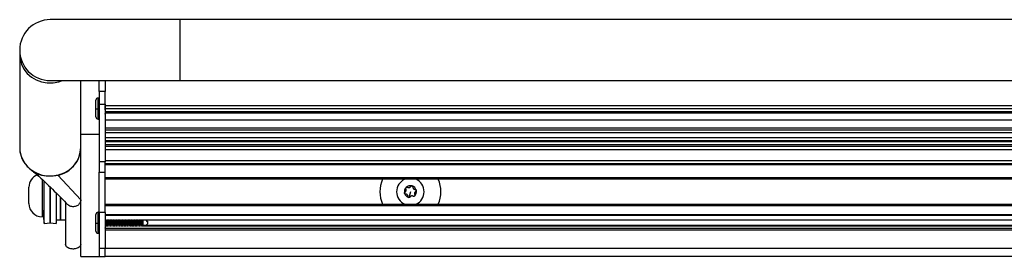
# Model space of a CAD drawing. Header units: millimetres. Extents: x 5 to 589, y 5 to 415.
# Tile 28 of 35: x 151 to 215, y 337 to 353. Entities that reach past the tile are written whole.
import ezdxf

# ---------------------------------------------------------------- set-up
doc = ezdxf.new("R2010")
doc.units = ezdxf.units.MM
doc.linetypes.add('SLD-Continua', pattern=[0])

msp = doc.modelspace()

# ---------------------------------------------------------------- linework, layer by layer
at = {"color": 7, "linetype": 'SLD-Continua', "lineweight": 25}
for p, q in [((161.1772, 352.889), (152.6772, 352.889)), ((222.9176, 352.889), (161.1772, 352.889)), ((161.1772, 352.889), (161.1772, 348.889)), ((150.6772, 350.889), (150.6772, 350.571)), ((150.6772, 350.571), (150.6772, 344.4747)), ((152.6772, 348.889), (161.1772, 348.889)), ((154.6772, 344.4747), (154.6772, 348.889)), ((155.8772, 348.165), (155.8772, 348.889)), ((156.2772, 348.8966), (156.2772, 348.165)), ((161.1772, 348.889), (222.9176, 348.889)), ((156.2772, 348.165), (155.8772, 348.165)), ((155.8772, 348.165), (155.8772, 347.3412)), ((156.2772, 347.3412), (156.2772, 348.165)), ((155.6772, 347.0377), (155.6772, 347.6066)), ((155.8772, 347.7466), (155.8172, 347.7466)), ((155.8172, 347.7462), (155.8172, 347.7466)), ((155.8172, 347.0329), (155.8172, 347.7462)), ((155.8172, 347.7462), (155.8772, 347.7462)), ((155.8772, 347.3412), (156.2772, 347.3412)), ((155.8772, 347.3412), (155.8772, 343.5595)), ((156.2772, 347.3412), (156.2772, 343.5595)), ((156.2772, 347.2566), (292.8772, 347.2566)), ((155.6772, 346.5066), (155.6772, 347.0377)), ((155.8172, 346.3666), (155.8172, 347.0329)), ((156.2772, 347.0566), (292.8772, 347.0566)), ((156.2772, 346.8566), (292.8772, 346.8566)), ((292.8772, 346.7566), (156.2772, 346.7566)), ((155.8172, 346.3666), (155.8772, 346.3666)), ((292.8772, 346.29), (156.2772, 346.29)), ((155.8772, 345.3566), (154.6772, 345.3566)), ((156.2772, 345.7938), (292.8772, 345.7938)), ((156.2772, 345.6566), (292.8772, 345.6566)), ((292.8772, 345.4566), (156.2772, 345.4566)), ((156.2772, 345.1566), (292.8772, 345.1566)), ((156.2772, 344.9566), (292.8772, 344.9566)), ((156.2772, 344.8855), (292.8772, 344.8855)), ((292.8772, 344.6837), (156.2772, 344.6837)), ((292.8772, 344.5566), (156.2772, 344.5566)), ((154.6772, 343.2795), (154.6772, 344.4747)), ((292.8772, 344.3566), (156.2772, 344.3566)), ((154.6772, 342.544), (154.6772, 343.2795)), ((156.2772, 343.5595), (155.8772, 343.5595)), ((155.8772, 343.5595), (155.8772, 342.8857)), ((156.2772, 343.6566), (292.8772, 343.6566)), ((156.2772, 342.8857), (156.2772, 343.5595)), ((156.2772, 343.4566), (292.8772, 343.4566)), ((292.8772, 343.3718), (156.2772, 343.3718)), ((151.9275, 342.6088), (151.4916, 342.992)), ((154.6772, 341.0707), (153.1746, 342.6915)), ((155.8772, 342.8857), (156.2772, 342.8857)), ((155.8772, 340.2266), (155.8772, 342.8857)), ((156.2772, 340.2266), (156.2772, 342.8857)), ((152.1443, 342.4191), (152.1443, 339.9566)), ((152.1603, 342.4013), (152.1603, 339.9566)), ((152.1761, 342.373), (152.1603, 342.2462)), ((152.2803, 339.507), (152.2803, 342.2918)), ((154.6772, 341.0707), (154.6772, 342.544)), ((156.2772, 342.5241), (292.8772, 342.5241)), ((292.8772, 342.4166), (156.2772, 342.4166)), ((151.2803, 341.8566), (151.2803, 341.8926)), ((151.2803, 341.7739), (151.2812, 341.8566)), ((151.2812, 341.8566), (151.2803, 341.8566)), ((151.2812, 341.3566), (151.2803, 341.4394)), ((151.2803, 341.2739), (151.2812, 341.3566)), ((152.6772, 339.5566), (152.6772, 341.9037)), ((152.6772, 341.9014), (152.6772, 339.5566)), ((153.0741, 341.5142), (153.0741, 339.507)), ((176.2772, 341.5966), (176.1688, 341.2168)), ((151.2812, 340.8566), (151.2803, 340.9394)), ((151.2803, 340.8566), (151.2812, 340.8566)), ((151.2803, 340.8206), (151.2803, 340.8566)), ((153.3572, 339.7566), (153.3572, 341.2202)), ((153.3772, 339.7566), (153.3772, 341.1996)), ((153.6772, 340.8943), (153.6772, 338.1621)), ((154.6772, 340.8692), (154.6772, 341.0707)), ((154.6772, 337.3566), (154.6772, 340.8692)), ((156.2772, 340.7766), (292.8772, 340.7766)), ((292.8772, 340.6672), (156.2772, 340.6672)), ((152.1603, 340.467), (152.2803, 339.507)), ((153.3572, 340.5566), (153.3772, 340.5566)), ((155.6772, 339.5377), (155.6772, 340.1066)), ((155.8772, 340.2466), (155.8172, 340.2466)), ((155.8172, 340.2462), (155.8172, 340.2466)), ((155.8172, 339.5329), (155.8172, 340.2462)), ((155.8172, 340.2462), (155.8772, 340.2462)), ((156.2772, 340.2266), (155.8772, 340.2266)), ((155.8772, 340.2266), (155.8772, 337.8782)), ((156.2772, 340.2266), (156.2772, 337.8782)), ((156.2772, 340.1106), (292.8772, 340.1106)), ((292.8772, 340.0385), (156.2772, 340.0385)), ((152.1443, 339.9566), (152.1603, 339.9566)), ((152.2803, 339.507), (152.6772, 339.5566)), ((152.6772, 339.5566), (153.0741, 339.507)), ((153.0741, 339.507), (153.1053, 339.7566)), ((153.1053, 339.7566), (153.3572, 339.7566)), ((153.3772, 339.7566), (153.6772, 339.7566)), ((155.6772, 339.0066), (155.6772, 339.5377)), ((155.8172, 338.8666), (155.8172, 339.5329)), ((156.2812, 339.7554), (156.3428, 339.7554)), ((156.3812, 339.7554), (156.4428, 339.7554)), ((156.4812, 339.7554), (156.5428, 339.7554)), ((156.5812, 339.7554), (156.6428, 339.7554)), ((156.6812, 339.7554), (156.7428, 339.7554)), ((156.7812, 339.7554), (156.8428, 339.7554)), ((156.8812, 339.7554), (156.9428, 339.7554)), ((156.9812, 339.7554), (157.0428, 339.7554)), ((157.0812, 339.7554), (157.1428, 339.7554)), ((157.1812, 339.7554), (157.2428, 339.7554)), ((157.2812, 339.7554), (157.3428, 339.7554)), ((157.3812, 339.7554), (157.4428, 339.7554)), ((157.4812, 339.7554), (157.5428, 339.7554)), ((157.5812, 339.7554), (157.6428, 339.7554)), ((157.6812, 339.7554), (157.7428, 339.7554)), ((157.7812, 339.7554), (157.8428, 339.7554)), ((157.8812, 339.7554), (157.9428, 339.7554)), ((157.9812, 339.7554), (158.0428, 339.7554)), ((158.0812, 339.7554), (158.1428, 339.7554)), ((158.1812, 339.7554), (158.2428, 339.7554)), ((158.2812, 339.7554), (158.3428, 339.7554)), ((158.3812, 339.7554), (158.4428, 339.7554)), ((158.4812, 339.7554), (158.5428, 339.7554)), ((158.5812, 339.7554), (158.6428, 339.7554)), ((158.6812, 339.7554), (290.4565, 339.7554)), ((158.7793, 339.742), (290.375, 339.742)), ((290.375, 339.3712), (158.7793, 339.3712)), ((158.9416, 339.742), (159.0772, 339.6066)), ((159.0772, 339.6066), (158.9418, 339.742)), ((158.9418, 339.3712), (159.0772, 339.5066)), ((159.0772, 339.6066), (159.0772, 339.6066)), ((159.0772, 339.5066), (159.0772, 339.6066)), ((155.8172, 338.8666), (155.8772, 338.8666)), ((292.8772, 339.1902), (156.2772, 339.1902)), ((292.8772, 339.0797), (156.2772, 339.0797)), ((156.2979, 339.3578), (156.3595, 339.3578)), ((156.3979, 339.3578), (156.4595, 339.3578)), ((156.4979, 339.3578), (156.5595, 339.3578)), ((156.5979, 339.3578), (156.6595, 339.3578)), ((156.6979, 339.3578), (156.7595, 339.3578)), ((156.7979, 339.3578), (156.8595, 339.3578)), ((156.8979, 339.3578), (156.9595, 339.3578)), ((156.9979, 339.3578), (157.0595, 339.3578)), ((157.0979, 339.3578), (157.1595, 339.3578)), ((157.1979, 339.3578), (157.2595, 339.3578)), ((157.2979, 339.3578), (157.3595, 339.3578)), ((157.3979, 339.3578), (157.4595, 339.3578)), ((157.4979, 339.3578), (157.5595, 339.3578)), ((157.5979, 339.3578), (157.6595, 339.3578)), ((157.6979, 339.3578), (157.7595, 339.3578)), ((157.7979, 339.3578), (157.8595, 339.3578)), ((157.8979, 339.3578), (157.9595, 339.3578)), ((157.9979, 339.3578), (158.0595, 339.3578)), ((158.0979, 339.3578), (158.1595, 339.3578)), ((158.1979, 339.3578), (158.2595, 339.3578)), ((158.2979, 339.3578), (158.3595, 339.3578)), ((158.3979, 339.3578), (158.4595, 339.3578)), ((158.4979, 339.3578), (158.5595, 339.3578)), ((158.5979, 339.3578), (158.6595, 339.3578)), ((158.6979, 339.3578), (290.4732, 339.3578)), ((156.2772, 337.8782), (155.8772, 337.8782)), ((155.8772, 337.8782), (155.8772, 337.3566)), ((292.8772, 337.8782), (156.2772, 337.8782)), ((156.2772, 337.3566), (156.2772, 337.8782)), ((154.6772, 337.3566), (155.8772, 337.3566)), ((155.8772, 337.3566), (156.2772, 337.3566)), ((292.8772, 337.3566), (156.2772, 337.3566))]:
    msp.add_line(p, q, dxfattribs=at)
at = {"color": 7, "linetype": 'SLD-Continua', "lineweight": 25, "flags": 128}
for points in [[(150.6772, 350.571), (150.6975, 350.309), (150.7872, 349.9688), (150.9451, 349.6505), (151.1657, 349.3654), (151.4409, 349.1238), (151.7607, 348.9346), (152.1137, 348.8045), (152.4871, 348.7383), (152.8673, 348.7383), (153.2406, 348.8045), (153.4902, 348.889)], [(157.6567, 339.742), (157.6587, 339.6973), (157.6626, 339.5962), (157.6651, 339.5299), (157.6658, 339.5108), (157.666, 339.5048), (157.666, 339.5036), (157.6661, 339.5031), (157.6661, 339.503), (157.6661, 339.503), (157.6661, 339.503), (157.6661, 339.503), (157.6661, 339.503), (157.6668, 339.4833), (157.6712, 339.3712)]]:
    msp.add_lwpolyline(points, dxfattribs=at)
at = {"color": 7, "linetype": 'SLD-Continua', "lineweight": 25}
for centre, radius, start, end in [((152.6772, 350.889), 2, 90, 180), ((152.6772, 350.889), 2, 180, 270), ((155.8172, 347.6066), 0.14, 90, 180), ((155.7822, 348.0523), 1.02, 264.089087, 271.964084), ((155.8172, 346.5066), 0.14, 180, 270), ((152.5971, 344.5536), 1.9216, 182.35324, 272.387324), ((152.764, 344.5461), 1.9145, 267.399393, 357.860043), ((152.1443, 341.8926), 0.864, 111.493788, 180), ((176.2772, 341.5966), 2, 155.795165, 204.204835), ((176.2772, 341.5966), 0.9, 114.340647, 245.659353), ((176.2772, 341.5966), 0.395, 74.079123, 134.079112), ((176.2772, 341.5966), 0.395, 14.063004, 74.079123), ((176.2772, 341.5966), 0.9, 294.340647, 65.659353), ((176.2772, 341.5966), 2, 335.795165, 24.204835), ((176.2772, 341.5966), 0.395, 134.079112, 194.079121), ((176.2772, 341.5966), 0.395, 194.079121, 254.079132), ((176.2772, 341.5966), 0.395, 314.069614, 14.063004), ((152.1443, 340.8206), 0.864, 180, 270), ((155.8172, 340.1066), 0.14, 90, 180), ((155.7822, 340.5523), 1.02, 264.089087, 271.964084), ((155.8172, 339.0066), 0.14, 180, 270)]:
    msp.add_arc(centre, radius, start, end, dxfattribs=at)
for points, knots in [([(156.2558, 347.2593), (156.2563, 347.2477), (156.2587, 347.1964), (156.263, 347.082), (156.2687, 346.9366), (156.2743, 346.8028), (156.2799, 346.7027), (156.2844, 346.6461), (156.287, 346.6451), (156.2879, 346.6448)], [0, 0, 0, 0, 0.0512051, 0.2244116, 0.3979362, 0.5716159, 0.7452924, 0.9189657, 1, 1, 1, 1]), ([(156.251, 346.729), (156.2519, 346.718), (156.2536, 346.6974), (156.2555, 346.6977), (156.2564, 346.6978)], [0, 0, 0, 0, 0.5354603, 1, 1, 1, 1]), ([(150.6859, 344.5738), (150.682, 344.5071), (150.6666, 344.2389), (150.7676, 343.8683), (150.9665, 343.5036), (151.1342, 343.2961), (151.3096, 343.1245), (151.4225, 343.0423), (151.4916, 342.992)], [0, 0, 0, 0, 0.1099699, 0.4423727, 0.6121347, 0.7818379, 0.8664789, 1, 1, 1, 1]), ([(153.1746, 342.6915), (153.3875, 342.7628), (153.8135, 342.9054), (154.3031, 343.3506), (154.6266, 343.899), (154.658, 344.3045), (154.6734, 344.5032)], [0, 0, 0, 0, 0.25318302, 0.50641542, 0.75813317, 1, 1, 1, 1]), ([(151.4374, 343.0332), (151.488, 342.9899), (151.6618, 342.8413), (151.8172, 342.7053), (151.9272, 342.609)], [0, 0, 0, 0, 0.2914713, 1, 1, 1, 1]), ([(151.4916, 342.992), (151.6857, 342.8861), (152.074, 342.6745), (152.6784, 342.6053), (153.0367, 342.6675), (153.1746, 342.6915)], [0, 0, 0, 0, 0.3808431, 0.7616788, 1, 1, 1, 1]), ([(151.9275, 342.6088), (152.2722, 342.288), (152.9326, 341.6733), (153.5312, 341.0493), (153.8173, 340.7509)], [0, 0, 0, 0, 0.5219114, 1, 1, 1, 1]), ([(176.2964, 341.9416), (176.3014, 341.9484), (176.3115, 341.9621), (176.3342, 341.975), (176.3598, 341.9813), (176.377, 341.9781), (176.3855, 341.9765)], [0, 0, 0, 0, 0.24647, 0.4981013, 0.749428, 1, 1, 1, 1]), ([(176.3855, 341.9765), (176.3941, 341.9731), (176.4112, 341.9664), (176.4301, 341.946), (176.4421, 341.9211), (176.4424, 341.9031), (176.4426, 341.894)], [0, 0, 0, 0, 0.2501921, 0.5016635, 0.7479405, 1, 1, 1, 1]), ([(175.894, 341.5005), (175.8927, 341.5096), (175.89, 341.5278), (175.8982, 341.5544), (175.9137, 341.5772), (175.9291, 341.5865), (175.9369, 341.5912)], [0, 0, 0, 0, 0.250192, 0.5016633, 0.7479403, 1, 1, 1, 1]), ([(175.9688, 341.4408), (175.9604, 341.4417), (175.9435, 341.4436), (175.921, 341.4568), (175.9027, 341.4759), (175.8969, 341.4923), (175.894, 341.5005)], [0, 0, 0, 0, 0.2464699, 0.498101, 0.7494277, 1, 1, 1, 1]), ([(175.9369, 341.5912), (175.9449, 341.5962), (175.9607, 341.606), (175.9802, 341.6267), (175.9953, 341.6504), (176.0054, 341.6772), (176.0098, 341.7055), (176.0082, 341.7337), (176.0014, 341.7612), (175.9926, 341.7775), (175.988, 341.7858)], [0, 0, 0, 0, 0.1267143, 0.2481528, 0.3760008, 0.4992334, 0.6239875, 0.7518573, 0.8729747, 1, 1, 1, 1]), ([(176.1118, 341.2992), (176.1114, 341.3087), (176.1108, 341.3272), (176.1027, 341.3544), (176.0896, 341.3794), (176.0715, 341.4015), (176.0492, 341.4195), (176.024, 341.4322), (175.9968, 341.4401), (175.9783, 341.4406), (175.9688, 341.4408)], [0, 0, 0, 0, 0.1267143, 0.2481528, 0.3760008, 0.4992334, 0.6239875, 0.7518573, 0.8729747, 1, 1, 1, 1]), ([(175.988, 341.7858), (175.9846, 341.7935), (175.9778, 341.8091), (175.978, 341.8352), (175.9854, 341.8606), (175.9967, 341.8738), (176.0024, 341.8804)], [0, 0, 0, 0, 0.2464699, 0.498101, 0.7494277, 1, 1, 1, 1]), ([(176.0024, 341.8804), (176.0096, 341.8861), (176.024, 341.8976), (176.0511, 341.9037), (176.0787, 341.9017), (176.0944, 341.893), (176.1023, 341.8886)], [0, 0, 0, 0, 0.250192, 0.5016633, 0.7479403, 1, 1, 1, 1]), ([(176.1023, 341.8886), (176.1107, 341.8841), (176.127, 341.8754), (176.1547, 341.8689), (176.1828, 341.8676), (176.2111, 341.8723), (176.2377, 341.8826), (176.2614, 341.8981), (176.2818, 341.9177), (176.2915, 341.9335), (176.2964, 341.9416)], [0, 0, 0, 0, 0.12671432, 0.24815282, 0.37600076, 0.49923343, 0.62398748, 0.75185733, 0.87297469, 1, 1, 1, 1]), ([(176.452, 341.3047), (176.4437, 341.3091), (176.4272, 341.3179), (176.3995, 341.3244), (176.3712, 341.3257), (176.3431, 341.3209), (176.3165, 341.3107), (176.2928, 341.2951), (176.2724, 341.2754), (176.2628, 341.2596), (176.258, 341.2516)], [0, 0, 0, 0, 0.1255904, 0.2505684, 0.3756167, 0.499935, 0.6258872, 0.751282, 0.8756059, 1, 1, 1, 1]), ([(176.4426, 341.894), (176.4429, 341.8846), (176.4435, 341.8661), (176.4517, 341.8388), (176.4647, 341.8138), (176.4828, 341.7917), (176.5051, 341.7738), (176.5303, 341.761), (176.5576, 341.7531), (176.5761, 341.7527), (176.5855, 341.7525)], [0, 0, 0, 0, 0.1267143, 0.2481528, 0.3760008, 0.4992334, 0.6239875, 0.7518573, 0.8729747, 1, 1, 1, 1]), ([(176.5519, 341.3128), (176.5448, 341.3072), (176.5304, 341.2958), (176.5033, 341.2894), (176.4757, 341.2915), (176.4599, 341.3003), (176.452, 341.3047)], [0, 0, 0, 0, 0.2473824, 0.4998647, 0.7506778, 1, 1, 1, 1]), ([(176.6174, 341.6021), (176.6094, 341.5971), (176.5937, 341.5873), (176.5742, 341.5666), (176.559, 341.5428), (176.549, 341.5161), (176.5445, 341.4878), (176.5461, 341.4596), (176.5529, 341.432), (176.5618, 341.4158), (176.5663, 341.4075)], [0, 0, 0, 0, 0.1267143, 0.2481528, 0.3760008, 0.4992334, 0.6239875, 0.7518573, 0.8729747, 1, 1, 1, 1]), ([(176.5663, 341.4075), (176.5697, 341.3998), (176.5765, 341.3842), (176.5763, 341.358), (176.569, 341.3326), (176.5576, 341.3194), (176.5519, 341.3128)], [0, 0, 0, 0, 0.2464752, 0.4981154, 0.7494317, 1, 1, 1, 1]), ([(176.5855, 341.7525), (176.5939, 341.7515), (176.6109, 341.7497), (176.6334, 341.7364), (176.6517, 341.7173), (176.6575, 341.7008), (176.6603, 341.6926)], [0, 0, 0, 0, 0.2464789, 0.4981253, 0.7494345, 1, 1, 1, 1]), ([(176.6603, 341.6926), (176.6617, 341.6835), (176.6644, 341.6653), (176.6561, 341.6388), (176.6406, 341.616), (176.6252, 341.6067), (176.6174, 341.6021)], [0, 0, 0, 0, 0.2501973, 0.5016838, 0.7479443, 1, 1, 1, 1]), ([(154.0371, 340.6289), (153.9861, 340.6463), (153.8976, 340.6765), (153.8345, 340.7404), (153.8077, 340.7675)], [0, 0, 0, 0, 0.576226, 1, 1, 1, 1]), ([(176.1688, 341.2168), (176.1603, 341.2201), (176.1431, 341.2269), (176.1243, 341.2473), (176.1122, 341.2722), (176.1119, 341.2901), (176.1118, 341.2992)], [0, 0, 0, 0, 0.250192, 0.5016633, 0.7479403, 1, 1, 1, 1]), ([(176.258, 341.2516), (176.2529, 341.2448), (176.2426, 341.2311), (176.22, 341.2182), (176.1945, 341.2121), (176.1775, 341.2152), (176.1688, 341.2168)], [0, 0, 0, 0, 0.2488264, 0.5016569, 0.7467751, 1, 1, 1, 1]), ([(156.2993, 339.742), (156.2998, 339.7324), (156.3023, 339.6888), (156.3066, 339.5908), (156.3113, 339.47), (156.3148, 339.4023), (156.3164, 339.3712)], [0, 0, 0, 0, 0.0925629, 0.4179267, 0.7328093, 1, 1, 1, 1]), ([(156.3243, 339.742), (156.3248, 339.7324), (156.3273, 339.6888), (156.3316, 339.5908), (156.3363, 339.47), (156.3398, 339.4023), (156.3414, 339.3712)], [0, 0, 0, 0, 0.0925615, 0.4179254, 0.732808, 1, 1, 1, 1]), ([(156.3571, 339.742), (156.3576, 339.7294), (156.3598, 339.6816), (156.3631, 339.5866), (156.3671, 339.4717), (156.3698, 339.4045), (156.3711, 339.3712)], [0, 0, 0, 0, 0.1158692, 0.4363159, 0.720835, 1, 1, 1, 1]), ([(156.3693, 339.742), (156.3711, 339.699), (156.3752, 339.6062), (156.3795, 339.4678), (156.3829, 339.3963), (156.3841, 339.3712)], [0, 0, 0, 0, 0.3592801, 0.7750671, 1, 1, 1, 1]), ([(156.3993, 339.742), (156.3997, 339.7359), (156.4019, 339.6963), (156.4062, 339.6024), (156.4109, 339.4782), (156.4146, 339.4061), (156.4164, 339.3712)], [0, 0, 0, 0, 0.0604806, 0.3881837, 0.7039618, 1, 1, 1, 1]), ([(156.4243, 339.742), (156.4247, 339.7359), (156.4269, 339.6963), (156.4312, 339.6024), (156.4359, 339.4782), (156.4396, 339.4061), (156.4414, 339.3712)], [0, 0, 0, 0, 0.0604788, 0.388182, 0.7039602, 1, 1, 1, 1]), ([(156.4566, 339.742), (156.4584, 339.6987), (156.4621, 339.61), (156.4671, 339.4759), (156.4703, 339.4017), (156.4716, 339.3712)], [0, 0, 0, 0, 0.360266, 0.7369372, 1, 1, 1, 1]), ([(156.4692, 339.742), (156.4701, 339.7222), (156.4735, 339.6519), (156.478, 339.5105), (156.4822, 339.4135), (156.484, 339.3712)], [0, 0, 0, 0, 0.1809859, 0.6435682, 1, 1, 1, 1]), ([(156.4993, 339.742), (156.4995, 339.7393), (156.5016, 339.7037), (156.5057, 339.6139), (156.5106, 339.4864), (156.5144, 339.4099), (156.5163, 339.3712)], [0, 0, 0, 0, 0.0271926, 0.357482, 0.6748795, 1, 1, 1, 1]), ([(156.5243, 339.742), (156.5245, 339.7393), (156.5266, 339.7037), (156.5307, 339.6139), (156.5356, 339.4864), (156.5394, 339.4099), (156.5413, 339.3712)], [0, 0, 0, 0, 0.02719033, 0.35747991, 0.67487757, 1, 1, 1, 1]), ([(156.5571, 339.742), (156.5574, 339.7368), (156.5592, 339.6968), (156.5623, 339.6081), (156.5665, 339.4909), (156.5694, 339.4087), (156.571, 339.3736), (156.5711, 339.3712)], [0, 0, 0, 0, 0.0493817, 0.3785406, 0.6663967, 0.9771446, 1, 1, 1, 1]), ([(156.5693, 339.742), (156.5695, 339.739), (156.572, 339.6879), (156.5768, 339.5545), (156.5813, 339.4223), (156.5838, 339.3731), (156.5839, 339.3712)], [0, 0, 0, 0, 0.0302723, 0.5077603, 0.9813045, 1, 1, 1, 1]), ([(156.5994, 339.742), (156.6013, 339.7034), (156.6052, 339.6269), (156.6101, 339.4997), (156.6141, 339.4098), (156.6162, 339.3742), (156.6164, 339.3712)], [0, 0, 0, 0, 0.32484037, 0.64246973, 0.97037695, 1, 1, 1, 1]), ([(156.6244, 339.742), (156.6263, 339.7034), (156.6302, 339.6269), (156.6351, 339.4997), (156.6391, 339.4098), (156.6412, 339.3742), (156.6414, 339.3712)], [0, 0, 0, 0, 0.3248381, 0.6424673, 0.9703743, 1, 1, 1, 1]), ([(156.6572, 339.742), (156.6572, 339.7406), (156.6589, 339.7044), (156.6619, 339.6192), (156.6661, 339.5018), (156.6691, 339.4157), (156.6709, 339.3772), (156.6711, 339.3712)], [0, 0, 0, 0, 0.0140661, 0.34728326, 0.63771408, 0.94406094, 1, 1, 1, 1]), ([(156.6692, 339.742), (156.6711, 339.6982), (156.6755, 339.5996), (156.6799, 339.4584), (156.6832, 339.3897), (156.6841, 339.3712)], [0, 0, 0, 0, 0.368525, 0.8297344, 1, 1, 1, 1]), ([(156.6993, 339.742), (156.7011, 339.7072), (156.7048, 339.6351), (156.7097, 339.5112), (156.7137, 339.4172), (156.716, 339.3776), (156.7164, 339.3712)], [0, 0, 0, 0, 0.2954515, 0.6122109, 0.9372128, 1, 1, 1, 1]), ([(156.7243, 339.742), (156.7261, 339.7072), (156.7298, 339.6351), (156.7347, 339.5112), (156.7387, 339.4172), (156.741, 339.3776), (156.7414, 339.3712)], [0, 0, 0, 0, 0.2954489, 0.6122082, 0.9372099, 1, 1, 1, 1]), ([(156.7568, 339.742), (156.7578, 339.719), (156.7605, 339.6572), (156.7651, 339.5355), (156.7691, 339.4311), (156.7713, 339.3793), (156.7717, 339.3712)], [0, 0, 0, 0, 0.2013985, 0.5387634, 0.9281604, 1, 1, 1, 1]), ([(156.7692, 339.742), (156.7704, 339.7156), (156.7732, 339.6542), (156.7772, 339.54), (156.7808, 339.4394), (156.7832, 339.3877), (156.7839, 339.3712)], [0, 0, 0, 0, 0.2351306, 0.5447394, 0.8548536, 1, 1, 1, 1]), ([(156.7993, 339.742), (156.8009, 339.7111), (156.8044, 339.6433), (156.8092, 339.5227), (156.8134, 339.4247), (156.8159, 339.3811), (156.8164, 339.3712)], [0, 0, 0, 0, 0.2663194, 0.5829274, 0.9052816, 1, 1, 1, 1]), ([(156.8243, 339.742), (156.8259, 339.7111), (156.8294, 339.6433), (156.8342, 339.5227), (156.8384, 339.4247), (156.8409, 339.3811), (156.8414, 339.3712)], [0, 0, 0, 0, 0.2663165, 0.5829244, 0.9052784, 1, 1, 1, 1]), ([(156.8568, 339.742), (156.857, 339.7374), (156.8586, 339.702), (156.8612, 339.6313), (156.8641, 339.5561), (156.8655, 339.5174), (156.866, 339.504), (156.866, 339.5034), (156.8661, 339.5031), (156.8675, 339.4636), (156.8692, 339.4152), (156.8709, 339.3768), (156.8712, 339.3712)], [0, 0, 0, 0, 0.0439526, 0.3369183, 0.5336869, 0.6338689, 0.6369177, 0.6383003, 0.6389562, 0.6389763, 0.947256, 1, 1, 1, 1]), ([(156.8693, 339.742), (156.8697, 339.7325), (156.8718, 339.688), (156.8754, 339.5944), (156.8794, 339.4757), (156.8824, 339.405), (156.8839, 339.3712)], [0, 0, 0, 0, 0.0873152, 0.4070374, 0.7162284, 1, 1, 1, 1]), ([(156.8993, 339.742), (156.9007, 339.7148), (156.9041, 339.6513), (156.9088, 339.5344), (156.913, 339.4322), (156.9157, 339.3846), (156.9165, 339.3712)], [0, 0, 0, 0, 0.2372646, 0.5544101, 0.8743484, 1, 1, 1, 1]), ([(156.9243, 339.742), (156.9257, 339.7148), (156.9291, 339.6513), (156.9338, 339.5344), (156.938, 339.4322), (156.9407, 339.3846), (156.9415, 339.3712)], [0, 0, 0, 0, 0.2372614, 0.554407, 0.8743449, 1, 1, 1, 1]), ([(156.9569, 339.742), (156.958, 339.7147), (156.9602, 339.6616), (156.9631, 339.5852), (156.9648, 339.5386), (156.9654, 339.5202), (156.9655, 339.5193), (156.9655, 339.5189), (156.9655, 339.5188), (156.9655, 339.5188), (156.9655, 339.5188), (156.9655, 339.5187), (156.9668, 339.4822), (156.9687, 339.4288), (156.9706, 339.3843), (156.9712, 339.3712)], [0, 0, 0, 0, 0.2328921, 0.452673, 0.5882904, 0.5939679, 0.5953357, 0.5960119, 0.5963481, 0.59639, 0.596411, 0.5964214, 0.5964295, 0.8810106, 1, 1, 1, 1]), ([(156.9693, 339.742), (156.9707, 339.7107), (156.9736, 339.6426), (156.9777, 339.5264), (156.9812, 339.4302), (156.9834, 339.3833), (156.9839, 339.3712)], [0, 0, 0, 0, 0.26447052, 0.57545805, 0.89052506, 1, 1, 1, 1]), ([(156.9993, 339.742), (157.0005, 339.7186), (157.0037, 339.6592), (157.0084, 339.546), (157.0127, 339.4398), (157.0155, 339.3882), (157.0165, 339.3712)], [0, 0, 0, 0, 0.2081157, 0.5264613, 0.8442043, 1, 1, 1, 1]), ([(157.0243, 339.742), (157.0255, 339.7186), (157.0287, 339.6592), (157.0334, 339.546), (157.0377, 339.4398), (157.0405, 339.3882), (157.0415, 339.3712)], [0, 0, 0, 0, 0.2081121, 0.5264579, 0.8442007, 1, 1, 1, 1]), ([(157.057, 339.742), (157.0579, 339.7198), (157.0606, 339.6585), (157.0645, 339.5459), (157.0682, 339.44), (157.0705, 339.388), (157.0712, 339.3712)], [0, 0, 0, 0, 0.1945631, 0.5370142, 0.8509604, 1, 1, 1, 1]), ([(157.0693, 339.742), (157.0699, 339.7281), (157.0727, 339.6674), (157.0773, 339.5406), (157.0814, 339.4219), (157.0837, 339.3749), (157.0839, 339.3712)], [0, 0, 0, 0, 0.1252079, 0.5445667, 0.9647161, 1, 1, 1, 1]), ([(157.0992, 339.742), (157.1003, 339.7223), (157.1033, 339.6671), (157.1079, 339.5577), (157.1123, 339.4476), (157.1153, 339.3918), (157.1165, 339.3712)], [0, 0, 0, 0, 0.1787041, 0.4986046, 0.8146595, 1, 1, 1, 1]), ([(157.1242, 339.742), (157.1253, 339.7223), (157.1283, 339.6671), (157.1329, 339.5577), (157.1373, 339.4476), (157.1403, 339.3918), (157.1415, 339.3712)], [0, 0, 0, 0, 0.1787001, 0.4986009, 0.8146555, 1, 1, 1, 1]), ([(157.1565, 339.742), (157.1571, 339.7286), (157.1596, 339.6741), (157.164, 339.5584), (157.1684, 339.4415), (157.1709, 339.3857), (157.1716, 339.3712)], [0, 0, 0, 0, 0.1221683, 0.495072, 0.869016, 1, 1, 1, 1]), ([(157.1693, 339.742), (157.1697, 339.7323), (157.1723, 339.678), (157.1768, 339.5532), (157.181, 339.4306), (157.1836, 339.379), (157.1839, 339.3712)], [0, 0, 0, 0, 0.0912518, 0.5105913, 0.9265389, 1, 1, 1, 1]), ([(157.1992, 339.742), (157.2001, 339.7259), (157.2029, 339.6748), (157.2075, 339.5694), (157.2119, 339.4554), (157.2152, 339.3955), (157.2165, 339.3712)], [0, 0, 0, 0, 0.148859, 0.4705079, 0.7855363, 1, 1, 1, 1]), ([(157.2242, 339.742), (157.2251, 339.7259), (157.2279, 339.6748), (157.2325, 339.5694), (157.2369, 339.4554), (157.2402, 339.3955), (157.2415, 339.3712)], [0, 0, 0, 0, 0.1488546, 0.4705038, 0.7855321, 1, 1, 1, 1]), ([(157.257, 339.742), (157.2578, 339.7252), (157.2601, 339.6715), (157.2638, 339.5682), (157.2676, 339.457), (157.2701, 339.3967), (157.2712, 339.3712)], [0, 0, 0, 0, 0.1504119, 0.4813861, 0.7808005, 1, 1, 1, 1]), ([(157.2693, 339.742), (157.2696, 339.7365), (157.272, 339.6868), (157.2764, 339.5664), (157.2807, 339.4395), (157.2834, 339.3831), (157.284, 339.3712)], [0, 0, 0, 0, 0.0533201, 0.4748199, 0.8892735, 1, 1, 1, 1]), ([(157.2993, 339.742), (157.3, 339.7295), (157.3026, 339.6825), (157.307, 339.5811), (157.3116, 339.4634), (157.315, 339.3992), (157.3164, 339.3712)], [0, 0, 0, 0, 0.1184023, 0.4419968, 0.7566649, 1, 1, 1, 1]), ([(157.3243, 339.742), (157.325, 339.7295), (157.3276, 339.6825), (157.332, 339.5811), (157.3366, 339.4634), (157.34, 339.3992), (157.3414, 339.3712)], [0, 0, 0, 0, 0.1183975, 0.4419923, 0.7566604, 1, 1, 1, 1]), ([(157.357, 339.742), (157.3576, 339.7291), (157.3598, 339.6794), (157.3633, 339.5798), (157.3673, 339.4647), (157.37, 339.4003), (157.3711, 339.3712)], [0, 0, 0, 0, 0.11809731, 0.45242806, 0.75323147, 1, 1, 1, 1]), ([(157.3693, 339.742), (157.3694, 339.7406), (157.3716, 339.6956), (157.376, 339.5795), (157.3803, 339.4485), (157.3832, 339.3873), (157.384, 339.3712)], [0, 0, 0, 0, 0.0141986, 0.4385309, 0.8526948, 1, 1, 1, 1]), ([(157.3993, 339.742), (157.3998, 339.733), (157.4022, 339.6901), (157.4066, 339.5928), (157.4112, 339.4714), (157.4148, 339.403), (157.4164, 339.3712)], [0, 0, 0, 0, 0.0871431, 0.4128912, 0.7278772, 1, 1, 1, 1]), ([(157.4243, 339.742), (157.4248, 339.733), (157.4272, 339.6901), (157.4316, 339.5928), (157.4362, 339.4714), (157.4398, 339.403), (157.4414, 339.3712)], [0, 0, 0, 0, 0.0871378, 0.4128863, 0.7278724, 1, 1, 1, 1]), ([(157.4569, 339.742), (157.459, 339.6916), (157.4631, 339.5938), (157.468, 339.4593), (157.4709, 339.3933), (157.4718, 339.3712)], [0, 0, 0, 0, 0.41532043, 0.80438759, 1, 1, 1, 1]), ([(157.4693, 339.742), (157.4707, 339.7104), (157.4735, 339.6457), (157.4773, 339.5389), (157.4807, 339.4439), (157.483, 339.3916), (157.4839, 339.3712)], [0, 0, 0, 0, 0.2660702, 0.5439869, 0.8227379, 1, 1, 1, 1]), ([(157.4993, 339.742), (157.4996, 339.7365), (157.5019, 339.6976), (157.5061, 339.6044), (157.5109, 339.4796), (157.5146, 339.4067), (157.5164, 339.3712)], [0, 0, 0, 0, 0.05487152, 0.38299918, 0.6990024, 1, 1, 1, 1]), ([(157.5243, 339.742), (157.5246, 339.7365), (157.5269, 339.6976), (157.5311, 339.6044), (157.5359, 339.4796), (157.5396, 339.4067), (157.5414, 339.3712)], [0, 0, 0, 0, 0.0548657, 0.3829938, 0.6989972, 1, 1, 1, 1]), ([(157.5568, 339.742), (157.5577, 339.7215), (157.5599, 339.6693), (157.5634, 339.5742), (157.5671, 339.4736), (157.5698, 339.4046), (157.571, 339.3751), (157.5712, 339.3712)], [0, 0, 0, 0, 0.17789464, 0.45295756, 0.73284268, 0.96438229, 1, 1, 1, 1]), ([(157.5693, 339.742), (157.5705, 339.7147), (157.5731, 339.6546), (157.5768, 339.5522), (157.5803, 339.4527), (157.5828, 339.3958), (157.5839, 339.3712)], [0, 0, 0, 0, 0.232352, 0.5118119, 0.7887785, 1, 1, 1, 1]), ([(157.5993, 339.742), (157.5995, 339.7399), (157.6015, 339.705), (157.6056, 339.615), (157.6105, 339.491), (157.6144, 339.4038), (157.6163, 339.3713), (157.6163, 339.3712)], [0, 0, 0, 0, 0.0213474, 0.3520438, 0.6697334, 0.9989904, 1, 1, 1, 1]), ([(157.6243, 339.742), (157.6245, 339.7399), (157.6265, 339.705), (157.6306, 339.615), (157.6355, 339.491), (157.6394, 339.4038), (157.6413, 339.3713), (157.6413, 339.3712)], [0, 0, 0, 0, 0.0213409, 0.3520374, 0.669727, 0.9989837, 1, 1, 1, 1]), ([(157.6693, 339.742), (157.6703, 339.7191), (157.6728, 339.6636), (157.6764, 339.5656), (157.68, 339.4616), (157.6826, 339.4001), (157.6839, 339.3712)], [0, 0, 0, 0, 0.19834263, 0.47943664, 0.75522926, 1, 1, 1, 1]), ([(157.6994, 339.742), (157.7013, 339.704), (157.7051, 339.6283), (157.71, 339.5016), (157.714, 339.4111), (157.7162, 339.3748), (157.7164, 339.3712)], [0, 0, 0, 0, 0.3197803, 0.6372081, 0.964598, 1, 1, 1, 1]), ([(157.7244, 339.742), (157.7263, 339.704), (157.7301, 339.6283), (157.735, 339.5016), (157.739, 339.4111), (157.7412, 339.3748), (157.7414, 339.3712)], [0, 0, 0, 0, 0.3197744, 0.6372019, 0.9645912, 1, 1, 1, 1]), ([(157.7571, 339.742), (157.7586, 339.7078), (157.7619, 339.6294), (157.7668, 339.4953), (157.7702, 339.4108), (157.7718, 339.3712)], [0, 0, 0, 0, 0.2914634, 0.6678282, 1, 1, 1, 1]), ([(157.7693, 339.742), (157.7701, 339.7234), (157.7724, 339.6724), (157.7759, 339.579), (157.7796, 339.4706), (157.7824, 339.4045), (157.7838, 339.3712)], [0, 0, 0, 0, 0.1638955, 0.44669801, 0.72194494, 1, 1, 1, 1]), ([(157.7993, 339.742), (157.8011, 339.7079), (157.8047, 339.6365), (157.8096, 339.5131), (157.8137, 339.4185), (157.816, 339.3782), (157.8164, 339.3712)], [0, 0, 0, 0, 0.2904487, 0.6071321, 0.931663, 1, 1, 1, 1]), ([(157.8243, 339.742), (157.8261, 339.7079), (157.8297, 339.6365), (157.8346, 339.5131), (157.8387, 339.4185), (157.841, 339.3782), (157.8414, 339.3712)], [0, 0, 0, 0, 0.2904425, 0.6071258, 0.9316562, 1, 1, 1, 1]), ([(157.8571, 339.742), (157.8585, 339.7077), (157.8614, 339.634), (157.8657, 339.5116), (157.869, 339.4183), (157.8709, 339.3777), (157.8712, 339.3712)], [0, 0, 0, 0, 0.2890438, 0.6205337, 0.9389611, 1, 1, 1, 1]), ([(157.8693, 339.742), (157.8699, 339.7276), (157.8721, 339.6813), (157.8755, 339.592), (157.8792, 339.4844), (157.8821, 339.4082), (157.8837, 339.3744), (157.8839, 339.3712)], [0, 0, 0, 0, 0.12842176, 0.41204962, 0.68645596, 0.97082504, 1, 1, 1, 1]), ([(157.8993, 339.742), (157.9009, 339.7117), (157.9044, 339.6447), (157.9091, 339.5247), (157.9133, 339.426), (157.9158, 339.3817), (157.9164, 339.3712)], [0, 0, 0, 0, 0.2613423, 0.5779941, 0.8999186, 1, 1, 1, 1]), ([(157.9243, 339.742), (157.9259, 339.7117), (157.9294, 339.6447), (157.9341, 339.5247), (157.9383, 339.426), (157.9408, 339.3817), (157.9414, 339.3712)], [0, 0, 0, 0, 0.2613358, 0.5779876, 0.8999116, 1, 1, 1, 1]), ([(157.957, 339.742), (157.9583, 339.7125), (157.9611, 339.6431), (157.9653, 339.5239), (157.9688, 339.4258), (157.9707, 339.3814), (157.9712, 339.3712)], [0, 0, 0, 0, 0.2526564, 0.5926027, 0.906971, 1, 1, 1, 1]), ([(157.9693, 339.742), (157.9698, 339.7318), (157.9717, 339.69), (157.975, 339.6054), (157.9787, 339.4976), (157.9818, 339.4167), (157.9835, 339.3785), (157.9839, 339.3712)], [0, 0, 0, 0, 0.0924062, 0.3768482, 0.6509741, 0.9337181, 1, 1, 1, 1]), ([(157.9993, 339.742), (158.0007, 339.7155), (158.004, 339.6527), (158.0087, 339.5364), (158.013, 339.4335), (158.0157, 339.3852), (158.0165, 339.3712)], [0, 0, 0, 0, 0.2322834, 0.5495885, 0.8691348, 1, 1, 1, 1]), ([(158.0243, 339.742), (158.0257, 339.7155), (158.029, 339.6527), (158.0337, 339.5364), (158.038, 339.4335), (158.0407, 339.3852), (158.0415, 339.3712)], [0, 0, 0, 0, 0.2322766, 0.5495819, 0.8691276, 1, 1, 1, 1]), ([(158.057, 339.742), (158.0581, 339.7165), (158.0608, 339.6516), (158.0649, 339.5359), (158.0685, 339.4335), (158.0706, 339.385), (158.0712, 339.3712)], [0, 0, 0, 0, 0.2210308, 0.5621722, 0.8759746, 1, 1, 1, 1]), ([(158.0693, 339.742), (158.0706, 339.7129), (158.0733, 339.6509), (158.077, 339.5467), (158.0805, 339.449), (158.0829, 339.394), (158.0839, 339.3712)], [0, 0, 0, 0, 0.2463479, 0.5251525, 0.802789, 1, 1, 1, 1]), ([(158.0992, 339.742), (158.1005, 339.7192), (158.1036, 339.6606), (158.1083, 339.548), (158.1126, 339.4412), (158.1155, 339.3888), (158.1165, 339.3712)], [0, 0, 0, 0, 0.2031014, 0.5216996, 0.8391064, 1, 1, 1, 1]), ([(158.1242, 339.742), (158.1255, 339.7192), (158.1286, 339.6606), (158.1333, 339.548), (158.1376, 339.4412), (158.1405, 339.3888), (158.1415, 339.3712)], [0, 0, 0, 0, 0.2030942, 0.5216928, 0.8390991, 1, 1, 1, 1]), ([(158.1563, 339.742), (158.1571, 339.7253), (158.1596, 339.6667), (158.1641, 339.5472), (158.1684, 339.4339), (158.1708, 339.3821), (158.1713, 339.3712)], [0, 0, 0, 0, 0.15048883, 0.52505618, 0.89962804, 1, 1, 1, 1]), ([(158.1693, 339.742), (158.1704, 339.7173), (158.1729, 339.6599), (158.1766, 339.5601), (158.1801, 339.4579), (158.1827, 339.3983), (158.1839, 339.3712)], [0, 0, 0, 0, 0.21247666, 0.49288473, 0.76908771, 1, 1, 1, 1]), ([(158.1992, 339.742), (158.2003, 339.7229), (158.2033, 339.6684), (158.2079, 339.5597), (158.2122, 339.4489), (158.2153, 339.3924), (158.2165, 339.3712)], [0, 0, 0, 0, 0.1736278, 0.4938141, 0.8096461, 1, 1, 1, 1]), ([(158.2242, 339.742), (158.2253, 339.7229), (158.2283, 339.6684), (158.2329, 339.5597), (158.2372, 339.4489), (158.2403, 339.3924), (158.2415, 339.3712)], [0, 0, 0, 0, 0.1736202, 0.4938069, 0.8096386, 1, 1, 1, 1]), ([(158.2566, 339.742), (158.2566, 339.7413), (158.2581, 339.7096), (158.261, 339.6329), (158.2652, 339.5242), (158.2687, 339.4318), (158.2707, 339.3868), (158.2714, 339.3712)], [0, 0, 0, 0, 0.006959, 0.294613, 0.5904445, 0.8588097, 1, 1, 1, 1]), ([(158.2693, 339.742), (158.2702, 339.7216), (158.2726, 339.6688), (158.2761, 339.5735), (158.2798, 339.4669), (158.2825, 339.4027), (158.2839, 339.3712)], [0, 0, 0, 0, 0.1782291, 0.4603146, 0.735711, 1, 1, 1, 1]), ([(158.2992, 339.742), (158.3001, 339.7265), (158.3029, 339.6761), (158.3074, 339.5714), (158.3119, 339.4568), (158.3151, 339.3961), (158.3165, 339.3712)], [0, 0, 0, 0, 0.1436909, 0.4656588, 0.7805781, 1, 1, 1, 1]), ([(158.3242, 339.742), (158.3251, 339.7265), (158.3279, 339.6761), (158.3324, 339.5714), (158.3369, 339.4568), (158.3401, 339.3961), (158.3415, 339.3712)], [0, 0, 0, 0, 0.1436828, 0.4656512, 0.7805703, 1, 1, 1, 1]), ([(158.3569, 339.742), (158.3573, 339.7333), (158.3595, 339.6843), (158.3636, 339.5736), (158.3681, 339.4518), (158.3708, 339.3904), (158.3716, 339.3712)], [0, 0, 0, 0, 0.080709, 0.4550201, 0.8293309, 1, 1, 1, 1]), ([(158.384, 339.3712), (158.3828, 339.3973), (158.3796, 339.4677), (158.3752, 339.6041), (158.3712, 339.6963), (158.3692, 339.742)], [0, 0, 0, 0, 0.2286301, 0.6168554, 1, 1, 1, 1]), ([(158.3993, 339.742), (158.3999, 339.7301), (158.4025, 339.6838), (158.407, 339.5831), (158.4115, 339.4647), (158.4149, 339.3998), (158.4164, 339.3712)], [0, 0, 0, 0, 0.1131108, 0.4370589, 0.7517329, 1, 1, 1, 1]), ([(158.4243, 339.742), (158.4249, 339.7301), (158.4275, 339.6838), (158.432, 339.5831), (158.4365, 339.4647), (158.4399, 339.3998), (158.4414, 339.3712)], [0, 0, 0, 0, 0.1131021, 0.4370509, 0.7517249, 1, 1, 1, 1]), ([(158.457, 339.742), (158.4572, 339.737), (158.4593, 339.6921), (158.4632, 339.5857), (158.4679, 339.4602), (158.4707, 339.3944), (158.4717, 339.3712)], [0, 0, 0, 0, 0.04784532, 0.42242401, 0.79700125, 1, 1, 1, 1]), ([(158.484, 339.3712), (158.4834, 339.3839), (158.4808, 339.4377), (158.4768, 339.5539), (158.4725, 339.6718), (158.4699, 339.7278), (158.4692, 339.742)], [0, 0, 0, 0, 0.116174, 0.4915595, 0.8703742, 1, 1, 1, 1]), ([(158.4993, 339.742), (158.4998, 339.7336), (158.5022, 339.6914), (158.5065, 339.5948), (158.5112, 339.4728), (158.5147, 339.4036), (158.5164, 339.3712)], [0, 0, 0, 0, 0.0816937, 0.4078327, 0.7229426, 1, 1, 1, 1]), ([(158.5243, 339.742), (158.5248, 339.7336), (158.5272, 339.6914), (158.5315, 339.5948), (158.5362, 339.4728), (158.5397, 339.4036), (158.5414, 339.3712)], [0, 0, 0, 0, 0.0816844, 0.4078241, 0.7229342, 1, 1, 1, 1]), ([(158.5568, 339.742), (158.5578, 339.7186), (158.5617, 339.6312), (158.5661, 339.4927), (158.5702, 339.3995), (158.5714, 339.3712)], [0, 0, 0, 0, 0.2034215, 0.7581883, 1, 1, 1, 1]), ([(158.5838, 339.3712), (158.5838, 339.3719), (158.5816, 339.4153), (158.5776, 339.5291), (158.573, 339.6611), (158.57, 339.7242), (158.5692, 339.742)], [0, 0, 0, 0, 0.0065958, 0.4236046, 0.8364484, 1, 1, 1, 1]), ([(158.5993, 339.742), (158.5996, 339.7371), (158.6018, 339.6988), (158.606, 339.6063), (158.6108, 339.481), (158.6145, 339.4074), (158.6164, 339.3712)], [0, 0, 0, 0, 0.0492259, 0.3777855, 0.6940352, 1, 1, 1, 1]), ([(158.6243, 339.742), (158.6246, 339.7371), (158.6268, 339.6988), (158.631, 339.6063), (158.6358, 339.481), (158.6395, 339.4074), (158.6414, 339.3712)], [0, 0, 0, 0, 0.0492159, 0.3777763, 0.6940264, 1, 1, 1, 1]), ([(158.6571, 339.742), (158.6573, 339.7374), (158.6592, 339.6966), (158.6624, 339.6048), (158.6667, 339.4814), (158.6696, 339.4079), (158.6711, 339.3712)], [0, 0, 0, 0, 0.0443006, 0.3870356, 0.6940202, 1, 1, 1, 1]), ([(158.6849, 339.3476), (158.6833, 339.3851), (158.6797, 339.4652), (158.6751, 339.603), (158.671, 339.7098), (158.6687, 339.7559), (158.6683, 339.7642)], [0, 0, 0, 0, 0.28378855, 0.60621884, 0.92858154, 1, 1, 1, 1]), ([(158.6994, 339.742), (158.6994, 339.7405), (158.7014, 339.7062), (158.7055, 339.6169), (158.7104, 339.493), (158.7143, 339.405), (158.7163, 339.3719), (158.7163, 339.3712)], [0, 0, 0, 0, 0.01544571, 0.34625071, 0.66396029, 0.99300054, 1, 1, 1, 1]), ([(158.7244, 339.742), (158.7244, 339.7405), (158.7264, 339.7062), (158.7305, 339.6169), (158.7354, 339.493), (158.7393, 339.405), (158.7413, 339.3719), (158.7413, 339.3712)], [0, 0, 0, 0, 0.0154349, 0.3462401, 0.6639498, 0.9929896, 1, 1, 1, 1]), ([(158.7382, 339.742), (158.7394, 339.7036), (158.7417, 339.6245), (158.7447, 339.4955), (158.7472, 339.4058), (158.7484, 339.3721), (158.7484, 339.3712)], [0, 0, 0, 0, 0.3184034, 0.6564883, 0.9913159, 1, 1, 1, 1]), ([(156.2509, 339.2298), (156.2518, 339.2184), (156.2536, 339.1975), (156.2555, 339.1977), (156.2564, 339.1978)], [0, 0, 0, 0, 0.5421729, 1, 1, 1, 1]), ([(154.6772, 338.1621), (154.6678, 338.1121), (154.6501, 338.0173), (154.5322, 337.9179), (154.3932, 337.8601), (154.2717, 337.8384), (154.1532, 337.8332), (154.0336, 337.8438), (153.9045, 337.8801), (153.7927, 337.9405), (153.6992, 338.0327), (153.685, 338.1159), (153.6772, 338.1621)], [0, 0, 0, 0, 0.1474223, 0.2792804, 0.376827, 0.4586897, 0.4998316, 0.5826506, 0.6651447, 0.7551569, 0.864303, 1, 1, 1, 1])]:
    msp.add_open_spline(points, degree=3, knots=knots, dxfattribs=at)
for points in [[(151.2803, 341.4394), (151.2803, 341.5041), (151.2803, 341.6336), (151.2803, 341.7271), (151.2803, 341.7739)], [(151.2803, 340.9394), (151.2803, 340.9861), (151.2803, 341.0796), (151.2803, 341.2091), (151.2803, 341.2739)], [(154.6772, 341.0707), (154.6746, 341.0352), (154.6694, 340.964), (154.6281, 340.863), (154.5646, 340.7732), (154.4798, 340.6992), (154.379, 340.645), (154.2675, 340.6141), (154.1506, 340.6059), (154.075, 340.6212), (154.0371, 340.6289)]]:
    msp.add_open_spline(points, degree=3, dxfattribs=at)

doc.saveas('drawing.dxf')
